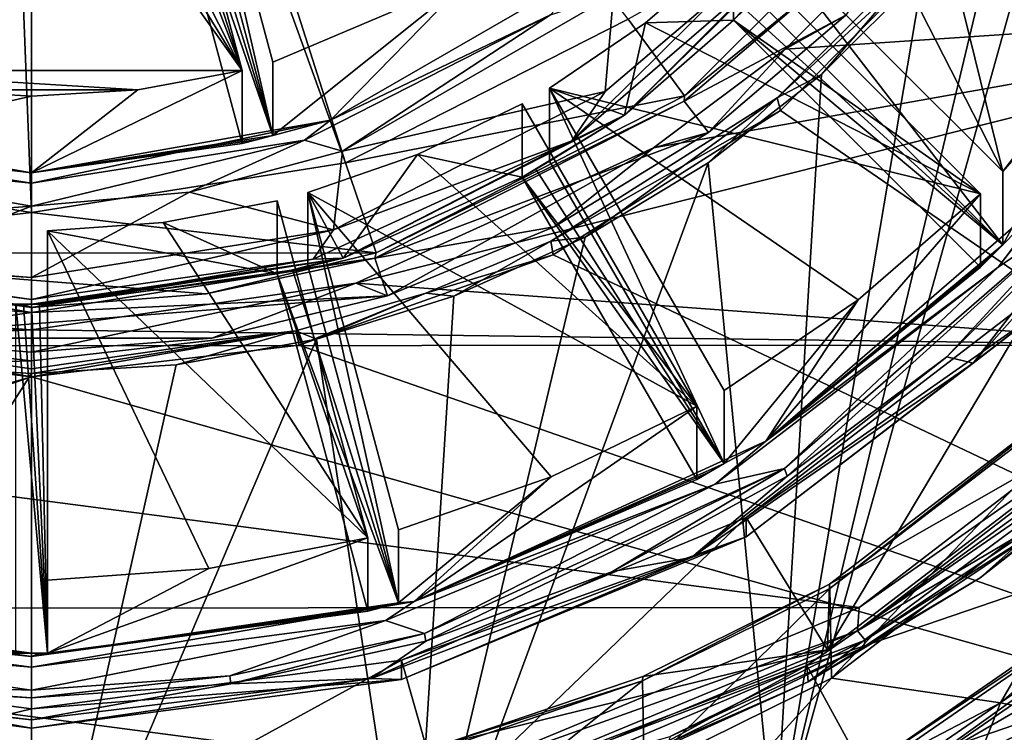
# Model space of a CAD drawing. Header units: metres. Extents: x -90 to 90, y -173 to 74.
# Tile 10 of 256: x -0.08 to 6.12, y -161.75 to -157.26. Entities that reach past the tile are written whole.
import ezdxf

# ---------------------------------------------------------------- set-up
doc = ezdxf.new("R2010")
doc.units = ezdxf.units.M
doc.layers.add('solid_509418', color=7, linetype='CONTINUOUS')
doc.layers.add('solid_509418_01', color=7, linetype='CONTINUOUS')

msp = doc.modelspace()

# ---------------------------------------------------------------- linework, layer by layer
at = {"layer": 'solid_509418'}
for points in [[(13.523117, -16.790075, -39.150002), (9.89099, -18.58441, -39.150002), (-15.525159, -163.074173, -39.150002)], [(9.89099, -18.58441, -39.150002), (6.028381, -19.804836, -39.150002), (-15.525159, -163.074173, -39.150002)], [(6.028381, -19.804836, -39.150002), (2.025468, -20.421919, -39.150002), (-15.525159, -163.074173, -39.150002)], [(2.025468, -20.421919, -39.150002), (-2.025468, -20.421919, -39.150002), (-15.525159, -163.074173, -39.150002)], [(-1.8172, -21.213736, -41.599697), (0.000091, -21.295607, -41.552128), (-12.179281, -162.857254, -41.903378)], [(0.000091, -21.295607, -41.552128), (0, -168.099869, -41.585648), (-12.179281, -162.857254, -41.903378)], [(1.326677, -157.581497, -55.664074), (-1.326677, -157.581497, -55.664074), (-0.601739, -154.8797, -55.805668)], [(-0.302779, -154.930496, -55.803005), (1.326677, -157.581497, -55.664074), (-0.601739, -154.8797, -55.805668)], [(0.668289, -157.702972, -55.657707), (-0.668289, -157.702972, -55.657707), (-1.326677, -157.581497, -55.664074)], [(1.326677, -157.581497, -55.664074), (0.668289, -157.702972, -55.657707), (-1.326677, -157.581497, -55.664074)], [(0.668289, -157.702972, -55.657707), (0, -157.743668, -55.655575), (-0.668289, -157.702972, -55.657707)], [(-1.881111, -157.893936, -64.860329), (0, -158.225159, -64.842964), (-1.717695, -158.019379, -64.995369)], [(-1.326677, -158.042053, -64.452011), (0, -158.225159, -64.842964), (-1.881111, -157.893936, -64.860329)], [(-1.717695, -158.019379, -64.995369), (0, -158.291061, -64.981125), (-1.948978, -158.092255, -65.050209)], [(1.717695, -158.019379, -64.995369), (0.994201, -158.348099, -65.036797), (0, -158.435364, -65.032227)], [(0, -158.291061, -64.981125), (1.717695, -158.019379, -64.995369), (0, -158.435364, -65.032227)], [(-1.948978, -158.092255, -65.050209), (0, -158.435364, -65.032227), (-1.908832, -158.581375, -65.024574)], [(0, -158.291061, -64.981125), (0, -158.435364, -65.032227), (-1.948978, -158.092255, -65.050209)], [(0, -158.435364, -65.032227), (-0.967097, -158.808319, -65.01268), (-1.908832, -158.581375, -65.024574)], [(0, -158.435364, -65.032227), (0, -158.884735, -65.008675), (-0.967097, -158.808319, -65.01268)], [(-2.161178, -158.732635, -52.399353), (0, -159.105545, -52.980633), (0, -159.074142, -52.381454)], [(-1.962258, -158.763641, -64.814743), (0, -159.074005, -64.798477), (-1.73989, -158.810379, -64.411743)], [(0, -159.022903, -64.942772), (0, -159.074005, -64.798477), (-1.962258, -158.763641, -64.814743)], [(-1.772498, -158.768402, -64.956108), (0, -159.022903, -64.942772), (-1.962258, -158.763641, -64.814743)], [(1.962258, -158.763641, -64.814743), (0.050002, -159.052872, -64.39904), (0, -159.05307, -64.399025)], [(0, -159.074005, -64.798477), (-1.643501, -158.83699, -64.410355), (-1.73989, -158.810379, -64.411743)], [(0, -159.074005, -64.798477), (-1.546705, -158.862076, -64.409035), (-1.643501, -158.83699, -64.410355)], [(0, -159.074005, -64.798477), (-0.1, -159.052277, -64.399071), (-1.546705, -158.862076, -64.409035)], [(-1.13415, -159.266068, -52.972221), (0, -159.105545, -52.980633), (-1.099726, -159.018738, -52.985184)], [(0.1, -161.249466, -64.28392), (-0.1, -161.249466, -64.28392), (-0.1, -159.052277, -64.399071)], [(-0.050002, -159.052872, -64.39904), (0.1, -161.249466, -64.28392), (-0.1, -159.052277, -64.399071)], [(0, -159.074005, -64.798477), (-0.050002, -159.052872, -64.39904), (-0.1, -159.052277, -64.399071)], [(0, -159.074005, -64.798477), (0, -159.05307, -64.399025), (-0.050002, -159.052872, -64.39904)], [(-1.03686, -159.13945, -50.27515), (0, -159.213898, -50.271248), (-1.13415, -159.266068, -52.972221)], [(-1.684491, -159.310364, -49.172764), (0.000001, -159.510971, -49.206421), (-1.661099, -159.220566, -49.180798)], [(-1.661099, -159.220566, -49.180798), (0, -159.40889, -49.215057), (-0.910473, -159.433731, -50.760414)], [(0.000003, -159.459885, -49.209923), (0, -159.40889, -49.215057), (-1.661099, -159.220566, -49.180798)], [(0, -159.213898, -50.271248), (0, -159.355209, -52.967548), (-1.13415, -159.266068, -52.972221)], [(-12.179281, -162.961426, -48.70623), (0.000001, -159.510971, -49.206421), (-1.684491, -159.310364, -49.172764)], [(-5.200514, -160.967865, -50.179329), (5.210583, -160.962036, -50.179634), (-7.353456, -159.317947, -50.265797)], [(-0.910473, -159.433731, -50.760414), (0, -159.489716, -50.757481), (-2.392384, -163.232971, -50.561306)], [(0, -159.40889, -49.215057), (0, -159.489716, -50.757481), (-0.910473, -159.433731, -50.760414)], [(0, -159.489716, -50.757481), (0, -163.484238, -50.548138), (-2.392384, -163.232971, -50.561306)], [(-2.408813, -160.925125, -64.701469), (0, -161.270981, -64.683342), (-2.228064, -161.043961, -64.836853)], [(0, -161.250046, -64.28389), (0, -161.270981, -64.683342), (-2.408813, -160.925125, -64.701469)], [(-0.050001, -161.249908, -64.283897), (0, -161.250046, -64.28389), (-2.408813, -160.925125, -64.701469)], [(-0.1, -161.249466, -64.28392), (-0.050001, -161.249908, -64.283897), (-2.408813, -160.925125, -64.701469)], [(-2.693808, -162.005081, -50.124969), (2.700052, -162.003403, -50.125057), (-5.200514, -160.967865, -50.179329)], [(-2.228064, -161.043961, -64.836853), (0, -161.336884, -64.821503), (-2.467713, -161.126465, -64.89119)], [(-2.467713, -161.126465, -64.89119), (0, -161.481186, -64.872597), (-1.256274, -161.441101, -64.874702)], [(0, -161.336884, -64.821503), (0, -161.481186, -64.872597), (-2.467713, -161.126465, -64.89119)], [(0.050001, -161.249908, -64.283897), (-0.050001, -161.249908, -64.283897), (-0.1, -161.249466, -64.28392)], [(0.050001, -161.249908, -64.283897), (0, -161.250046, -64.28389), (-0.050001, -161.249908, -64.283897)], [(-2.329371, -161.414124, -64.675842), (0, -161.720367, -64.65979), (-2.329371, -161.293747, -62.37899)], [(-2.139822, -161.409805, -64.81768), (0, -161.669266, -64.804085), (-2.329371, -161.414124, -64.675842)], [(0, -161.481186, -64.872597), (0, -161.531113, -64.86998), (-1.256274, -161.441101, -64.874702)]]:
    msp.add_3dface(points, dxfattribs=at)
at = {"layer": 'solid_509418_01'}
for points in [[(-15.525159, -163.074173, -39.150002), (15.525159, -163.074173, -39.150002), (16.821955, -14.476129, -39.150002)], [(13.523117, -16.790075, -39.150002), (-15.525159, -163.074173, -39.150002), (16.821955, -14.476129, -39.150002)], [(12.179281, -162.857254, -41.903378), (5.205371, -20.734804, -41.688309), (6.888488, -20.332199, -41.732292)], [(12.179281, -162.857254, -41.903378), (3.49068, -21.031988, -41.643478), (5.205371, -20.734804, -41.688309)], [(12.179281, -162.857254, -41.903378), (1.756983, -21.218319, -41.598122), (3.49068, -21.031988, -41.643478)], [(12.179281, -162.857254, -41.903378), (0.000091, -21.295607, -41.552128), (1.756983, -21.218319, -41.598122)], [(7.212977, -167.910995, -41.774483), (0, -168.099869, -41.585648), (0.000091, -21.295607, -41.552128)], [(7.818712, -167.850739, -41.790329), (7.212977, -167.910995, -41.774483), (0.000091, -21.295607, -41.552128)], [(8.381098, -167.741013, -41.805031), (7.818712, -167.850739, -41.790329), (0.000091, -21.295607, -41.552128)], [(9.368503, -167.372314, -41.830803), (8.381098, -167.741013, -41.805031), (0.000091, -21.295607, -41.552128)], [(10.243855, -166.814285, -41.8536), (9.368503, -167.372314, -41.830803), (0.000091, -21.295607, -41.552128)], [(11.019073, -166.047302, -41.873722), (10.243855, -166.814285, -41.8536), (0.000091, -21.295607, -41.552128)], [(11.358843, -165.586319, -41.882515), (11.019073, -166.047302, -41.873722), (0.000091, -21.295607, -41.552128)], [(11.639354, -165.09729, -41.889748), (11.358843, -165.586319, -41.882515), (0.000091, -21.295607, -41.552128)], [(11.865829, -164.575912, -41.895561), (11.639354, -165.09729, -41.889748), (0.000091, -21.295607, -41.552128)], [(12.031402, -164.028702, -41.899773), (11.865829, -164.575912, -41.895561), (0.000091, -21.295607, -41.552128)], [(12.135519, -163.456146, -41.902367), (12.031402, -164.028702, -41.899773), (0.000091, -21.295607, -41.552128)], [(12.179281, -162.857254, -41.903378), (12.135519, -163.456146, -41.902367), (0.000091, -21.295607, -41.552128)], [(-0.229013, -152.669449, -50.45639), (-1.984764, -158.159805, -52.429375), (0, -158.47496, -52.412857)], [(-0.229013, -152.669449, -50.45639), (0, -158.47496, -52.412857), (0, -152.705673, -50.454491)], [(0.229013, -152.669449, -50.45639), (0, -152.705673, -50.454491), (1.976222, -158.162613, -52.429226)], [(0.229013, -152.669449, -50.45639), (1.976222, -158.162613, -52.429226), (3.756334, -157.258499, -52.476608)], [(0, -152.705673, -50.454491), (0, -158.47496, -52.412857), (1.976222, -158.162613, -52.429226)], [(0.794925, -154.828003, -55.808376), (2.749953, -157.007736, -55.694141), (1.519862, -157.5298, -55.666782)], [(0.794925, -154.828003, -55.808376), (1.519862, -157.5298, -55.666782), (1.519862, -157.990356, -64.45472)], [(0.794925, -154.828003, -55.808376), (1.519862, -157.990356, -64.45472), (0.794925, -155.288559, -64.596321)], [(-0.302779, -154.930496, -55.803005), (0, -154.94751, -55.802116), (1.326677, -157.581497, -55.664074)], [(0, -154.94751, -55.802116), (0.302779, -154.930496, -55.803005), (1.326677, -157.581497, -55.664074)], [(0.302779, -154.930496, -55.803005), (0.601739, -154.8797, -55.805668), (1.326677, -157.581497, -55.664074)], [(0.601739, -155.340256, -64.593605), (1.326677, -157.581497, -55.664074), (0.601739, -154.8797, -55.805668)], [(6.811141, -155.193405, -49.254097), (5.91185, -156.6306, -49.202358), (12.179281, -162.961426, -48.70623)], [(0.794925, -155.288559, -64.596321), (1.519862, -157.990356, -64.45472), (0.698811, -155.316193, -64.594872)], [(0.698811, -155.316193, -64.594872), (1.519862, -157.990356, -64.45472), (0.601739, -155.340256, -64.593605)], [(0.601739, -155.340256, -64.593605), (1.326677, -158.042053, -64.452011), (1.326677, -157.581497, -55.664074)], [(0.601739, -155.340256, -64.593605), (1.519862, -157.990356, -64.45472), (1.326677, -158.042053, -64.452011)], [(6.640392, -155.480377, -50.967602), (6.761053, -161.28949, -50.663158), (4.67909, -162.490494, -50.600216)], [(6.172379, -156.254654, -50.927025), (6.640392, -155.480377, -50.967602), (4.67909, -162.490494, -50.600216)], [(5.448579, -155.50795, -55.772743), (6.11606, -158.217667, -55.630733), (5.037789, -156.111542, -55.741112)], [(5.448579, -155.50795, -55.772743), (7.354011, -156.606552, -55.715168), (6.11606, -158.217667, -55.630733)], [(5.037789, -156.111542, -55.741112), (6.11606, -158.217667, -55.630733), (4.560282, -156.664017, -55.712158)], [(3.756334, -157.258499, -52.476608), (4.11173, -157.741104, -52.451317), (5.660659, -156.195969, -52.532295)], [(5.660659, -156.195969, -52.532295), (4.11173, -157.741104, -52.451317), (4.949995, -157.057846, -53.087948)], [(5.613384, -156.966202, -50.889732), (6.172379, -156.254654, -50.927025), (4.67909, -162.490494, -50.600216)], [(4.41886, -157.265808, -64.492699), (3.732436, -157.862915, -64.861954), (5.137258, -156.460022, -64.935471)], [(4.754739, -156.854462, -65.056419), (5.137258, -156.460022, -64.935471), (3.732436, -157.862915, -64.861954)], [(4.490128, -157.19574, -64.496368), (4.41886, -157.265808, -64.492699), (5.137258, -156.460022, -64.935471)], [(4.693828, -157.754257, -49.177204), (5.858925, -156.586823, -49.207523), (4.97342, -157.60614, -50.856194)], [(5.91185, -156.6306, -49.202358), (5.858925, -156.586823, -49.207523), (4.693828, -157.754257, -49.177204)], [(5.858925, -156.586823, -49.207523), (5.613384, -156.966202, -50.889732), (4.97342, -157.60614, -50.856194)], [(6.11606, -158.217667, -55.630733), (7.354011, -156.606552, -55.715168), (6.783165, -157.44899, -55.671017)], [(4.560282, -156.664017, -55.712158), (6.11606, -158.217667, -55.630733), (6.11606, -158.678223, -64.418671)], [(4.560282, -156.664017, -55.712158), (6.11606, -158.678223, -64.418671), (4.560282, -157.124573, -64.500099)], [(5.91185, -156.6306, -49.202358), (4.693828, -157.754257, -49.177204), (4.71619, -157.833191, -49.170685)], [(5.91185, -156.6306, -49.202358), (4.71619, -157.833191, -49.170685), (12.179281, -162.961426, -48.70623)], [(5.482164, -156.711426, -50.402397), (5.126524, -157.234634, -53.078682), (4.745253, -157.447281, -50.363834)], [(5.482164, -156.711426, -50.402397), (4.745253, -157.447281, -50.363834), (9.008708, -157.16301, -50.378731)], [(4.754739, -156.854462, -65.056419), (3.732436, -157.862915, -64.861954), (3.401399, -158.025528, -64.995041)], [(4.349522, -157.084885, -65.102997), (4.754739, -156.854462, -65.056419), (3.401399, -158.025528, -64.995041)], [(4.41886, -156.805252, -55.704754), (5.974639, -158.358887, -55.623333), (3.865632, -157.282104, -55.679764)], [(4.41886, -157.265808, -64.492699), (4.41886, -156.805252, -55.704754), (3.865632, -157.282104, -55.679764)], [(4.41886, -157.265808, -64.492699), (5.974639, -158.358887, -55.623333), (4.41886, -156.805252, -55.704754)], [(1.881111, -157.893936, -64.860329), (3.535332, -156.94017, -64.910309), (3.267251, -157.230927, -65.03669)], [(2.749953, -157.007736, -55.694141), (3.535332, -156.94017, -64.910309), (1.881111, -157.893936, -64.860329)], [(4.97342, -157.60614, -50.856194), (5.613384, -156.966202, -50.889732), (4.67909, -162.490494, -50.600216)], [(1.519862, -157.990356, -64.45472), (2.749953, -157.007736, -55.694141), (1.881111, -157.893936, -64.860329)], [(1.519862, -157.990356, -64.45472), (1.519862, -157.5298, -55.666782), (2.749953, -157.007736, -55.694141)], [(6.087184, -158.818954, -64.953461), (7.455248, -157.038498, -65.046768), (6.619749, -158.45723, -65.031075)], [(6.461659, -158.324097, -64.837784), (7.455248, -157.038498, -65.046768), (6.087184, -158.818954, -64.953461)], [(1.956935, -158.089371, -65.050354), (3.664312, -157.103088, -65.102043), (3.612177, -157.713913, -65.07003)], [(3.267251, -157.230927, -65.03669), (3.664312, -157.103088, -65.102043), (1.956935, -158.089371, -65.050354)], [(3.612177, -157.713913, -65.07003), (4.349522, -157.084885, -65.102997), (3.401399, -158.025528, -64.995041)], [(3.664312, -157.103088, -65.102043), (4.349522, -157.084885, -65.102997), (3.612177, -157.713913, -65.07003)], [(5.126524, -157.234634, -53.078682), (4.949995, -157.057846, -53.087948), (4.108988, -157.77449, -53.050392)], [(4.11173, -157.741104, -52.451317), (4.108988, -157.77449, -53.050392), (4.949995, -157.057846, -53.087948)], [(2.041103, -158.92099, -50.286598), (7.360244, -159.311203, -50.266151), (9.008708, -157.16301, -50.378731)], [(3.915104, -158.067673, -50.331322), (2.041103, -158.92099, -50.286598), (9.008708, -157.16301, -50.378731)], [(4.745253, -157.447281, -50.363834), (3.915104, -158.067673, -50.331322), (9.008708, -157.16301, -50.378731)], [(4.560282, -157.124573, -64.500099), (6.11606, -158.678223, -64.418671), (4.490128, -157.19574, -64.496368)], [(4.490128, -157.19574, -64.496368), (6.11606, -158.678223, -64.418671), (4.41886, -157.265808, -64.492699)], [(1.717695, -158.019379, -64.995369), (3.267251, -157.230927, -65.03669), (1.956935, -158.089371, -65.050354)], [(1.881111, -157.893936, -64.860329), (3.267251, -157.230927, -65.03669), (1.717695, -158.019379, -64.995369)], [(3.756334, -157.258499, -52.476608), (1.976222, -158.162613, -52.429226), (4.11173, -157.741104, -52.451317)], [(3.865632, -157.282104, -55.679764), (5.974639, -158.358887, -55.623333), (3.261209, -157.692322, -55.658264)], [(3.865632, -157.282104, -55.679764), (3.261209, -157.692322, -55.658264), (3.732436, -157.862915, -64.861954)], [(4.41886, -157.265808, -64.492699), (3.865632, -157.282104, -55.679764), (3.732436, -157.862915, -64.861954)], [(4.261443, -157.972473, -53.040016), (5.126524, -157.234634, -53.078682), (4.108988, -157.77449, -53.050392)], [(4.745253, -157.447281, -50.363834), (5.126524, -157.234634, -53.078682), (4.261443, -157.972473, -53.040016)], [(4.41886, -157.265808, -64.492699), (6.11606, -158.678223, -64.418671), (5.974639, -158.819443, -64.41127)], [(4.41886, -157.265808, -64.492699), (5.974639, -158.819443, -64.41127), (5.974639, -158.358887, -55.623333)], [(4.745253, -157.447281, -50.363834), (4.261443, -157.972473, -53.040016), (3.915104, -158.067673, -50.331322)], [(6.11606, -158.678223, -64.418671), (6.783165, -157.44899, -55.671017), (6.461659, -158.324097, -64.837784)], [(6.11606, -158.678223, -64.418671), (6.11606, -158.217667, -55.630733), (6.783165, -157.44899, -55.671017)], [(1.326677, -157.581497, -55.664074), (0, -158.225159, -64.842964), (0.668289, -157.702972, -55.657707)], [(1.326677, -158.042053, -64.452011), (0, -158.225159, -64.842964), (1.326677, -157.581497, -55.664074)], [(4.260147, -158.163437, -50.826988), (4.97342, -157.60614, -50.856194), (4.67909, -162.490494, -50.600216)], [(4.693828, -157.754257, -49.177204), (4.97342, -157.60614, -50.856194), (4.260147, -158.163437, -50.826988)], [(-1.326677, -158.042053, -64.452011), (-0.668289, -157.702972, -55.657707), (0, -157.743668, -55.655575)], [(0.668289, -157.702972, -55.657707), (0, -158.225159, -64.842964), (0, -157.743668, -55.655575)], [(1.900558, -158.584091, -65.024429), (3.612177, -157.713913, -65.07003), (3.401399, -158.025528, -64.995041)], [(1.956935, -158.089371, -65.050354), (3.612177, -157.713913, -65.07003), (1.900558, -158.584091, -65.024429)], [(3.261209, -157.692322, -55.658264), (5.974639, -158.358887, -55.623333), (5.204905, -159.025085, -55.588417)], [(3.261209, -157.692322, -55.658264), (5.204905, -159.025085, -55.588417), (4.36131, -159.595139, -55.558544)], [(3.261209, -157.692322, -55.658264), (4.36131, -159.595139, -55.558544), (4.36131, -160.055695, -64.346481)], [(3.261209, -157.692322, -55.658264), (4.36131, -160.055695, -64.346481), (3.261209, -158.152878, -64.446205)], [(3.261209, -157.692322, -55.658264), (3.261209, -158.152878, -64.446205), (3.732436, -157.862915, -64.861954)], [(-1.326677, -158.042053, -64.452011), (0, -157.743668, -55.655575), (0, -158.225159, -64.842964)], [(1.976222, -158.162613, -52.429226), (2.170246, -158.729691, -52.399509), (4.11173, -157.741104, -52.451317)], [(4.261443, -157.972473, -53.040016), (4.108988, -157.77449, -53.050392), (2.161178, -158.764038, -52.998531)], [(2.170246, -158.729691, -52.399509), (2.161178, -158.764038, -52.998531), (4.108988, -157.77449, -53.050392)], [(4.11173, -157.741104, -52.451317), (2.170246, -158.729691, -52.399509), (4.108988, -157.77449, -53.050392)], [(3.269111, -158.655411, -49.167747), (4.693828, -157.754257, -49.177204), (3.485424, -158.631821, -50.802441)], [(4.71619, -157.833191, -49.170685), (4.693828, -157.754257, -49.177204), (3.269111, -158.655411, -49.167747)], [(4.693828, -157.754257, -49.177204), (4.260147, -158.163437, -50.826988), (3.485424, -158.631821, -50.802441)], [(3.088004, -157.792191, -55.65303), (4.188105, -159.695007, -55.55331), (2.430038, -158.109802, -55.636387)], [(3.088004, -158.252747, -64.440971), (3.088004, -157.792191, -55.65303), (2.430038, -158.109802, -55.636387)], [(3.088004, -158.252747, -64.440971), (4.188105, -159.695007, -55.55331), (3.088004, -157.792191, -55.65303)], [(4.71619, -157.833191, -49.170685), (3.269111, -158.655411, -49.167747), (3.283226, -158.741638, -49.160648)], [(4.71619, -157.833191, -49.170685), (3.283226, -158.741638, -49.160648), (12.179281, -162.961426, -48.70623)], [(5.929259, -159.423676, -64.921768), (6.651671, -158.496658, -65.029015), (7.358645, -157.812454, -65.00621)], [(6.363961, -159.087936, -64.797752), (5.929259, -159.423676, -64.921768), (7.358645, -157.812454, -65.00621)], [(1.881111, -157.893936, -64.860329), (1.717695, -158.019379, -64.995369), (0, -158.291061, -64.981125)], [(0, -158.225159, -64.842964), (1.881111, -157.893936, -64.860329), (0, -158.291061, -64.981125)], [(1.519862, -157.990356, -64.45472), (1.881111, -157.893936, -64.860329), (0, -158.225159, -64.842964)], [(3.088004, -158.252747, -64.440971), (1.962258, -158.763641, -64.814743), (3.732436, -157.862915, -64.861954)], [(3.401399, -158.025528, -64.995041), (3.732436, -157.862915, -64.861954), (1.962258, -158.763641, -64.814743)], [(3.175, -158.203491, -64.44355), (3.088004, -158.252747, -64.440971), (3.732436, -157.862915, -64.861954)], [(3.261209, -158.152878, -64.446205), (3.175, -158.203491, -64.44355), (3.732436, -157.862915, -64.861954)], [(-1.717695, -158.019379, -64.995369), (0, -158.225159, -64.842964), (0, -158.291061, -64.981125)], [(1.423505, -158.017075, -64.453323), (1.519862, -157.990356, -64.45472), (0, -158.225159, -64.842964)], [(1.326677, -158.042053, -64.452011), (1.423505, -158.017075, -64.453323), (0, -158.225159, -64.842964)], [(1.717695, -158.019379, -64.995369), (1.956935, -158.089371, -65.050354), (0.994201, -158.348099, -65.036797)], [(1.326677, -158.042053, -64.452011), (1.519862, -157.990356, -64.45472), (1.423505, -158.017075, -64.453323)], [(3.401399, -158.025528, -64.995041), (1.962258, -158.763641, -64.814743), (1.772498, -158.768402, -64.956108)], [(1.900558, -158.584091, -65.024429), (3.401399, -158.025528, -64.995041), (1.772498, -158.768402, -64.956108)], [(3.291431, -158.566086, -53.008904), (4.261443, -157.972473, -53.040016), (2.161178, -158.764038, -52.998531)], [(3.915104, -158.067673, -50.331322), (4.261443, -157.972473, -53.040016), (3.291431, -158.566086, -53.008904)], [(0.994201, -158.348099, -65.036797), (1.956935, -158.089371, -65.050354), (1.900558, -158.584091, -65.024429)], [(3.915104, -158.067673, -50.331322), (2.240373, -159.000854, -52.986118), (2.041103, -158.92099, -50.286598)], [(3.915104, -158.067673, -50.331322), (3.291431, -158.566086, -53.008904), (2.240373, -159.000854, -52.986118)], [(2.430038, -158.109802, -55.636387), (4.188105, -159.695007, -55.55331), (1.73989, -158.349823, -55.623806)], [(2.430038, -158.109802, -55.636387), (1.73989, -158.349823, -55.623806), (1.962258, -158.763641, -64.814743)], [(3.088004, -158.252747, -64.440971), (2.430038, -158.109802, -55.636387), (1.962258, -158.763641, -64.814743)], [(3.261209, -158.152878, -64.446205), (4.36131, -160.055695, -64.346481), (3.175, -158.203491, -64.44355)], [(-1.984764, -158.159805, -52.429375), (-2.161178, -158.732635, -52.399353), (0, -158.47496, -52.412857)], [(1.976222, -158.162613, -52.429226), (0, -158.47496, -52.412857), (2.170246, -158.729691, -52.399509)], [(4.260147, -158.163437, -50.826988), (4.67909, -162.490494, -50.600216), (2.392384, -163.232971, -50.561306)], [(3.485424, -158.631821, -50.802441), (4.260147, -158.163437, -50.826988), (2.392384, -163.232971, -50.561306)], [(3.175, -158.203491, -64.44355), (4.36131, -160.055695, -64.346481), (3.088004, -158.252747, -64.440971)], [(3.088004, -158.252747, -64.440971), (4.36131, -160.055695, -64.346481), (4.188105, -160.155563, -64.341248)], [(3.088004, -158.252747, -64.440971), (4.188105, -160.155563, -64.341248), (4.188105, -159.695007, -55.55331)], [(4.622479, -159.915558, -64.754379), (6.461659, -158.324097, -64.837784), (6.087184, -158.818954, -64.953461)], [(6.11606, -158.678223, -64.418671), (6.461659, -158.324097, -64.837784), (4.622479, -159.915558, -64.754379)], [(0.994201, -158.348099, -65.036797), (1.900558, -158.584091, -65.024429), (0, -158.884735, -65.008675)], [(0, -158.435364, -65.032227), (0.994201, -158.348099, -65.036797), (0, -158.884735, -65.008675)], [(1.546705, -158.40152, -55.621098), (2.116159, -160.523849, -55.509872), (0.828841, -158.538254, -55.613934)], [(1.546705, -158.862076, -64.409035), (1.546705, -158.40152, -55.621098), (0.828841, -158.538254, -55.613934)], [(1.546705, -158.862076, -64.409035), (2.116159, -160.523849, -55.509872), (1.546705, -158.40152, -55.621098)], [(1.73989, -158.349823, -55.623806), (4.188105, -159.695007, -55.55331), (3.27194, -160.139557, -55.53001)], [(1.73989, -158.349823, -55.623806), (3.27194, -160.139557, -55.53001), (2.309344, -160.472153, -55.512581)], [(1.73989, -158.349823, -55.623806), (2.309344, -160.472153, -55.512581), (2.309344, -160.932709, -64.300522)], [(1.73989, -158.349823, -55.623806), (2.309344, -160.932709, -64.300522), (1.73989, -158.810379, -64.411743)], [(1.73989, -158.349823, -55.623806), (1.73989, -158.810379, -64.411743), (1.962258, -158.763641, -64.814743)], [(5.974639, -158.358887, -55.623333), (5.974639, -158.819443, -64.41127), (4.622479, -159.915558, -64.754379)], [(5.204905, -159.025085, -55.588417), (5.974639, -158.358887, -55.623333), (4.622479, -159.915558, -64.754379)], [(4.740543, -160.087662, -64.945633), (6.619749, -158.45723, -65.031075), (4.757898, -160.13591, -64.9431)], [(6.087184, -158.818954, -64.953461), (6.619749, -158.45723, -65.031075), (4.740543, -160.087662, -64.945633)], [(6.619749, -158.45723, -65.031075), (5.763131, -159.384247, -64.982498), (4.757898, -160.13591, -64.9431)], [(6.619749, -158.45723, -65.031075), (6.651671, -158.496658, -65.029015), (5.763131, -159.384247, -64.982498)], [(0, -158.47496, -52.412857), (-2.161178, -158.732635, -52.399353), (2.170246, -158.729691, -52.399509)], [(5.929259, -159.423676, -64.921768), (5.763131, -159.384247, -64.982498), (6.651671, -158.496658, -65.029015)], [(1.900558, -158.584091, -65.024429), (0, -159.022903, -64.942772), (0, -158.884735, -65.008675)], [(1.900558, -158.584091, -65.024429), (1.772498, -158.768402, -64.956108), (0, -159.022903, -64.942772)], [(0.828841, -158.538254, -55.613934), (2.116159, -160.523849, -55.509872), (0.1, -158.591721, -55.61113)], [(1.546705, -158.862076, -64.409035), (0.828841, -158.538254, -55.613934), (0.1, -158.591721, -55.61113)], [(0.1, -158.591721, -55.61113), (0.1, -161.249466, -64.28392), (0.1, -159.052277, -64.399071)], [(0.1, -158.591721, -55.61113), (0.1, -160.78891, -55.495979), (0.1, -161.249466, -64.28392)], [(1.546705, -158.862076, -64.409035), (0.1, -158.591721, -55.61113), (0.1, -159.052277, -64.399071)], [(0.1, -158.591721, -55.61113), (2.116159, -160.523849, -55.509872), (1.115998, -160.716446, -55.499779)], [(0.1, -158.591721, -55.61113), (1.115998, -160.716446, -55.499779), (0.1, -160.78891, -55.495979)], [(2.240373, -159.000854, -52.986118), (3.291431, -158.566086, -53.008904), (2.161178, -158.764038, -52.998531)], [(2.659325, -159.002457, -50.783016), (3.485424, -158.631821, -50.802441), (2.392384, -163.232971, -50.561306)], [(3.269111, -158.655411, -49.167747), (3.485424, -158.631821, -50.802441), (2.659325, -159.002457, -50.783016)], [(2.481332, -158.983658, -49.171455), (3.269111, -158.655411, -49.167747), (2.659325, -159.002457, -50.783016)], [(3.283226, -158.741638, -49.160648), (3.269111, -158.655411, -49.167747), (2.481332, -158.983658, -49.171455)], [(6.045763, -158.749252, -64.414948), (6.11606, -158.678223, -64.418671), (4.622479, -159.915558, -64.754379)], [(5.974639, -158.819443, -64.41127), (6.11606, -158.678223, -64.418671), (6.045763, -158.749252, -64.414948)], [(-2.161178, -158.732635, -52.399353), (1.099726, -158.987335, -52.386005), (2.170246, -158.729691, -52.399509)], [(-2.161178, -158.732635, -52.399353), (-1.099726, -159.018738, -52.985184), (0, -159.105545, -52.980633)], [(-2.161178, -158.732635, -52.399353), (0, -159.074142, -52.381454), (1.099726, -158.987335, -52.386005)], [(-1.772498, -158.768402, -64.956108), (0, -158.884735, -65.008675), (0, -159.022903, -64.942772)], [(-1.772498, -158.768402, -64.956108), (-0.967097, -158.808319, -65.01268), (0, -158.884735, -65.008675)], [(1.962258, -158.763641, -64.814743), (0, -159.05307, -64.399025), (0, -159.074005, -64.798477)], [(1.772498, -158.768402, -64.956108), (1.962258, -158.763641, -64.814743), (0, -159.074005, -64.798477)], [(2.240373, -159.000854, -52.986118), (2.161178, -158.764038, -52.998531), (0, -159.105545, -52.980633)], [(0, -159.074142, -52.381454), (0, -159.105545, -52.980633), (2.161178, -158.764038, -52.998531)], [(1.099726, -158.987335, -52.386005), (0, -159.074142, -52.381454), (2.161178, -158.764038, -52.998531)], [(1.772498, -158.768402, -64.956108), (0, -159.074005, -64.798477), (0, -159.022903, -64.942772)], [(1.962258, -158.763641, -64.814743), (0.1, -159.052277, -64.399071), (0.050002, -159.052872, -64.39904)], [(1.546705, -158.862076, -64.409035), (0.1, -159.052277, -64.399071), (1.962258, -158.763641, -64.814743)], [(2.170246, -158.729691, -52.399509), (1.099726, -158.987335, -52.386005), (2.161178, -158.764038, -52.998531)], [(1.643501, -158.83699, -64.410355), (1.546705, -158.862076, -64.409035), (1.962258, -158.763641, -64.814743)], [(1.73989, -158.810379, -64.411743), (1.643501, -158.83699, -64.410355), (1.962258, -158.763641, -64.814743)], [(3.283226, -158.741638, -49.160648), (2.481332, -158.983658, -49.171455), (1.684717, -159.310318, -49.172764)], [(3.283226, -158.741638, -49.160648), (1.684717, -159.310318, -49.172764), (12.179281, -162.961426, -48.70623)], [(5.974639, -158.819443, -64.41127), (6.045763, -158.749252, -64.414948), (4.622479, -159.915558, -64.754379)], [(1.643501, -158.83699, -64.410355), (2.309344, -160.932709, -64.300522), (1.546705, -158.862076, -64.409035)], [(1.73989, -158.810379, -64.411743), (2.309344, -160.932709, -64.300522), (1.643501, -158.83699, -64.410355)], [(4.304289, -160.185135, -64.881866), (6.087184, -158.818954, -64.953461), (4.740543, -160.087662, -64.945633)], [(4.622479, -159.915558, -64.754379), (6.087184, -158.818954, -64.953461), (4.304289, -160.185135, -64.881866)], [(1.546705, -158.862076, -64.409035), (2.309344, -160.932709, -64.300522), (2.116159, -160.984406, -64.297813)], [(1.546705, -158.862076, -64.409035), (2.116159, -160.984406, -64.297813), (2.116159, -160.523849, -55.509872)], [(2.041103, -158.92099, -50.286598), (1.13415, -159.266068, -52.972221), (0, -159.355209, -52.967548)], [(2.041103, -158.92099, -50.286598), (0, -159.355209, -52.967548), (0, -159.213898, -50.271248)], [(2.041103, -158.92099, -50.286598), (0, -159.213898, -50.271248), (7.360244, -159.311203, -50.266151)], [(2.041103, -158.92099, -50.286598), (2.240373, -159.000854, -52.986118), (1.13415, -159.266068, -52.972221)], [(-1.13415, -159.266068, -52.972221), (2.240373, -159.000854, -52.986118), (0, -159.105545, -52.980633)], [(-1.13415, -159.266068, -52.972221), (1.13415, -159.266068, -52.972221), (2.240373, -159.000854, -52.986118)], [(1.662919, -159.220154, -49.180771), (2.481332, -158.983658, -49.171455), (1.794868, -159.272079, -50.768887)], [(1.684717, -159.310318, -49.172764), (2.481332, -158.983658, -49.171455), (1.662919, -159.220154, -49.180771)], [(2.481332, -158.983658, -49.171455), (2.659325, -159.002457, -50.783016), (1.794868, -159.272079, -50.768887)], [(1.794868, -159.272079, -50.768887), (2.659325, -159.002457, -50.783016), (2.392384, -163.232971, -50.561306)], [(4.36131, -160.055695, -64.346481), (5.204905, -159.025085, -55.588417), (4.622479, -159.915558, -64.754379)], [(4.36131, -160.055695, -64.346481), (4.36131, -159.595139, -55.558544), (5.204905, -159.025085, -55.588417)], [(6.363961, -158.967575, -62.5009), (4.5, -160.395874, -62.426048), (6.363961, -159.087936, -64.797752)], [(5.0125, -161.228699, -61.355995), (4.5, -160.395874, -62.426048), (6.363961, -158.967575, -62.5009)], [(7.088746, -159.637711, -61.439373), (5.0125, -161.228699, -61.355995), (6.363961, -158.967575, -62.5009)], [(-0.050002, -159.052872, -64.39904), (0, -159.05307, -64.399025), (0.1, -161.249466, -64.28392)], [(0, -159.05307, -64.399025), (0.050002, -159.052872, -64.39904), (0.1, -161.249466, -64.28392)], [(0.050002, -159.052872, -64.39904), (0.1, -159.052277, -64.399071), (0.1, -161.249466, -64.28392)], [(6.363961, -159.087936, -64.797752), (4.5, -160.516251, -64.722893), (5.929259, -159.423676, -64.921768)], [(4.5, -160.395874, -62.426048), (4.5, -160.516251, -64.722893), (6.363961, -159.087936, -64.797752)], [(-1.03686, -159.13945, -50.27515), (-7.353456, -159.317947, -50.265797), (0, -159.213898, -50.271248)], [(0, -159.213898, -50.271248), (-7.353456, -159.317947, -50.265797), (7.360244, -159.311203, -50.266151)], [(0.000003, -159.459885, -49.209923), (-1.661099, -159.220566, -49.180798), (0.000001, -159.510971, -49.206421)], [(-1.13415, -159.266068, -52.972221), (0, -159.355209, -52.967548), (1.13415, -159.266068, -52.972221)], [(1.662919, -159.220154, -49.180771), (0.910473, -159.433731, -50.760414), (0, -159.489716, -50.757481)], [(1.662919, -159.220154, -49.180771), (0, -159.489716, -50.757481), (0, -159.40889, -49.215057)], [(0.000003, -159.459885, -49.209923), (1.662919, -159.220154, -49.180771), (0, -159.40889, -49.215057)], [(1.794868, -159.272079, -50.768887), (2.392384, -163.232971, -50.561306), (0, -163.484238, -50.548138)], [(0.910473, -159.433731, -50.760414), (1.794868, -159.272079, -50.768887), (0, -163.484238, -50.548138)], [(1.684717, -159.310318, -49.172764), (1.662919, -159.220154, -49.180771), (0.000001, -159.510971, -49.206421)], [(0.000003, -159.459885, -49.209923), (0.000001, -159.510971, -49.206421), (1.662919, -159.220154, -49.180771)], [(1.662919, -159.220154, -49.180771), (1.794868, -159.272079, -50.768887), (0.910473, -159.433731, -50.760414)], [(7.095258, -159.224167, -53.675377), (5.025275, -160.843155, -53.59053), (5.023173, -160.815613, -53.591972)], [(7.095258, -159.224167, -53.675377), (5.023173, -160.815613, -53.591972), (7.088746, -159.637711, -61.439373)], [(7.095258, -159.224167, -53.675377), (7.106354, -159.248383, -53.674107), (5.025275, -160.843155, -53.59053)], [(5.025275, -160.843155, -53.59053), (7.106354, -159.248383, -53.674107), (5.035759, -161.407639, -64.475906)], [(7.106354, -159.248383, -53.674107), (7.112966, -159.812256, -64.559517), (5.035759, -161.407639, -64.475906)], [(-7.353456, -159.317947, -50.265797), (5.210583, -160.962036, -50.179634), (7.360244, -159.311203, -50.266151)], [(1.684717, -159.310318, -49.172764), (0.000001, -159.510971, -49.206421), (12.179281, -162.961426, -48.70623)], [(7.360244, -159.311203, -50.266151), (5.210583, -160.962036, -50.179634), (7.353839, -159.458893, -52.962116)], [(4.155286, -160.646484, -64.857681), (4.757898, -160.13591, -64.9431), (5.763131, -159.384247, -64.982498)], [(4.155286, -160.646484, -64.857681), (5.763131, -159.384247, -64.982498), (5.929259, -159.423676, -64.921768)], [(0.910473, -159.433731, -50.760414), (0, -163.484238, -50.548138), (0, -159.489716, -50.757481)], [(4.5, -160.516251, -64.722893), (4.155286, -160.646484, -64.857681), (5.929259, -159.423676, -64.921768)], [(7.353839, -159.458893, -52.962116), (5.200284, -161.109207, -52.875626), (7.413228, -159.505524, -52.959671)], [(5.210583, -160.962036, -50.179634), (5.200284, -161.109207, -52.875626), (7.353839, -159.458893, -52.962116)], [(-12.179281, -162.961426, -48.70623), (-12.127365, -163.642578, -48.671894), (0.000001, -159.510971, -49.206421)], [(-12.127365, -163.642578, -48.671894), (0, -164.064987, -48.967758), (0.000001, -159.510971, -49.206421)], [(0.000001, -159.510971, -49.206421), (0, -164.064987, -48.967758), (12.179281, -162.961426, -48.70623)], [(5.200284, -161.109207, -52.875626), (6.385062, -160.407608, -52.912395), (7.413228, -159.505524, -52.959671)], [(5.023173, -160.815613, -53.591972), (5.0125, -161.228699, -61.355995), (7.088746, -159.637711, -61.439373)], [(4.188105, -159.695007, -55.55331), (4.188105, -160.155563, -64.341248), (2.408813, -160.925125, -64.701469)], [(3.27194, -160.139557, -55.53001), (4.188105, -159.695007, -55.55331), (2.408813, -160.925125, -64.701469)], [(5.035759, -161.407639, -64.475906), (7.112966, -159.812256, -64.559517), (6.100964, -161.561066, -64.467865)], [(7.112966, -159.812256, -64.559517), (8.040193, -159.848114, -64.557632), (6.100964, -161.561066, -64.467865)], [(6.96194, -159.89119, -51.537537), (4.880513, -161.325943, -51.462345), (7.468242, -160.443878, -51.508572)], [(4.890466, -161.430618, -53.559742), (4.880513, -161.325943, -51.462345), (6.96194, -159.89119, -51.537537)], [(4.890466, -161.430618, -53.559742), (6.96194, -159.89119, -51.537537), (5.972914, -160.775482, -53.594074)], [(5.972914, -160.775482, -53.594074), (6.96194, -159.89119, -51.537537), (6.969882, -159.99408, -53.635029)], [(6.100964, -161.561066, -64.467865), (8.040193, -159.848114, -64.557632), (7.691951, -161.88237, -63.728348)], [(2.408813, -160.925125, -64.701469), (4.622479, -159.915558, -64.754379), (4.304289, -160.185135, -64.881866)], [(4.36131, -160.055695, -64.346481), (4.622479, -159.915558, -64.754379), (2.408813, -160.925125, -64.701469)], [(6.376881, -160.450562, -53.611103), (5.972914, -160.775482, -53.594074), (6.969882, -159.99408, -53.635029)], [(4.275, -160.10614, -64.343842), (4.36131, -160.055695, -64.346481), (2.408813, -160.925125, -64.701469)], [(4.188105, -160.155563, -64.341248), (4.36131, -160.055695, -64.346481), (4.275, -160.10614, -64.343842)], [(2.309344, -160.932709, -64.300522), (3.27194, -160.139557, -55.53001), (2.408813, -160.925125, -64.701469)], [(2.309344, -160.932709, -64.300522), (2.309344, -160.472153, -55.512581), (3.27194, -160.139557, -55.53001)], [(4.188105, -160.155563, -64.341248), (4.275, -160.10614, -64.343842), (2.408813, -160.925125, -64.701469)], [(2.473787, -161.124664, -64.891281), (4.740543, -160.087662, -64.945633), (2.481858, -161.174347, -64.88868)], [(4.304289, -160.185135, -64.881866), (4.740543, -160.087662, -64.945633), (2.473787, -161.124664, -64.891281)], [(4.740543, -160.087662, -64.945633), (3.658697, -160.735519, -64.911682), (2.481858, -161.174347, -64.88868)], [(4.740543, -160.087662, -64.945633), (4.757898, -160.13591, -64.9431), (3.658697, -160.735519, -64.911682)], [(4.155286, -160.646484, -64.857681), (3.658697, -160.735519, -64.911682), (4.757898, -160.13591, -64.9431)], [(2.228064, -161.043961, -64.836853), (4.304289, -160.185135, -64.881866), (2.473787, -161.124664, -64.891281)], [(2.408813, -160.925125, -64.701469), (4.304289, -160.185135, -64.881866), (2.228064, -161.043961, -64.836853)], [(4.5, -160.395874, -62.426048), (2.329371, -161.293747, -62.37899), (4.5, -160.516251, -64.722893)], [(2.594661, -162.228821, -61.303581), (2.329371, -161.293747, -62.37899), (4.5, -160.395874, -62.426048)], [(5.0125, -161.228699, -61.355995), (2.594661, -162.228821, -61.303581), (4.5, -160.395874, -62.426048)], [(4.880513, -161.325943, -51.462345), (5.239594, -161.983597, -51.427879), (7.468242, -160.443878, -51.508572)], [(5.200284, -161.109207, -52.875626), (5.247966, -161.168274, -52.872532), (6.385062, -160.407608, -52.912395)], [(6.376881, -160.450562, -53.611103), (5.237786, -161.210693, -53.571266), (5.972914, -160.775482, -53.594074)], [(5.247966, -161.168274, -52.872532), (5.237786, -161.210693, -53.571266), (6.376881, -160.450562, -53.611103)], [(7.46013, -160.49295, -52.307098), (7.468242, -160.443878, -51.508572), (5.239594, -161.983597, -51.427879)], [(6.385062, -160.407608, -52.912395), (5.247966, -161.168274, -52.872532), (6.376881, -160.450562, -53.611103)], [(5.228136, -162.031464, -52.226467), (7.46013, -160.49295, -52.307098), (5.239594, -161.983597, -51.427879)], [(7.957472, -161.092804, -53.026691), (7.46013, -160.49295, -52.307098), (5.228136, -162.031464, -52.226467)], [(2.116159, -160.523849, -55.509872), (2.116159, -160.984406, -64.297813), (0.1, -161.249466, -64.28392)], [(1.115998, -160.716446, -55.499779), (2.116159, -160.523849, -55.509872), (0.1, -161.249466, -64.28392)], [(4.5, -160.516251, -64.722893), (2.329371, -161.414124, -64.675842), (4.155286, -160.646484, -64.857681)], [(2.329371, -161.293747, -62.37899), (2.329371, -161.414124, -64.675842), (4.5, -160.516251, -64.722893)], [(5.228136, -162.162308, -54.723042), (7.46013, -160.623779, -54.803673), (5.576678, -162.78624, -53.939316)], [(5.229379, -162.224472, -55.921432), (7.46013, -160.623779, -54.803673), (5.228136, -162.162308, -54.723042)], [(5.229379, -162.224472, -55.921432), (7.460247, -160.686462, -56.002033), (7.46013, -160.623779, -54.803673)], [(7.46013, -160.623779, -54.803673), (7.957472, -161.145142, -54.025322), (5.576678, -162.78624, -53.939316)], [(2.139822, -161.409805, -64.81768), (3.658697, -160.735519, -64.911682), (4.155286, -160.646484, -64.857681)], [(2.329371, -161.414124, -64.675842), (2.139822, -161.409805, -64.81768), (4.155286, -160.646484, -64.857681)], [(5.588054, -162.882309, -55.886955), (7.460247, -160.686462, -56.002033), (5.229379, -162.224472, -55.921432)], [(5.588054, -162.882309, -55.886955), (7.964697, -161.240723, -55.972988), (7.460247, -160.686462, -56.002033)], [(0.1, -160.78891, -55.495979), (1.115998, -160.716446, -55.499779), (0.1, -161.249466, -64.28392)], [(2.139822, -161.409805, -64.81768), (2.481858, -161.174347, -64.88868), (3.658697, -160.735519, -64.911682)], [(5.023173, -160.815613, -53.591972), (5.025275, -160.843155, -53.59053), (3.84637, -161.423813, -53.560101)], [(5.023173, -160.815613, -53.591972), (3.84637, -161.423813, -53.560101), (3.848301, -161.395905, -53.561562)], [(5.023173, -160.815613, -53.591972), (3.848301, -161.395905, -53.561562), (5.0125, -161.228699, -61.355995)], [(5.237786, -161.210693, -53.571266), (4.890466, -161.430618, -53.559742), (5.972914, -160.775482, -53.594074)], [(3.84637, -161.423813, -53.560101), (5.025275, -160.843155, -53.59053), (3.857941, -161.989395, -64.445419)], [(5.025275, -160.843155, -53.59053), (5.035759, -161.407639, -64.475906), (3.857941, -161.989395, -64.445419)], [(2.408813, -160.925125, -64.701469), (2.228064, -161.043961, -64.836853), (0, -161.336884, -64.821503)], [(0, -161.270981, -64.683342), (2.408813, -160.925125, -64.701469), (0, -161.336884, -64.821503)], [(2.309344, -160.932709, -64.300522), (2.408813, -160.925125, -64.701469), (0, -161.270981, -64.683342)], [(2.212903, -160.959122, -64.299133), (2.309344, -160.932709, -64.300522), (0, -161.270981, -64.683342)], [(2.116159, -160.984406, -64.297813), (2.309344, -160.932709, -64.300522), (2.212903, -160.959122, -64.299133)], [(-5.200514, -160.967865, -50.179329), (2.700052, -162.003403, -50.125057), (5.210583, -160.962036, -50.179634)], [(2.116159, -160.984406, -64.297813), (2.212903, -160.959122, -64.299133), (0, -161.270981, -64.683342)], [(2.116159, -160.984406, -64.297813), (0, -161.270981, -64.683342), (0.1, -161.249466, -64.28392)], [(5.210583, -160.962036, -50.179634), (2.700052, -162.003403, -50.125057), (5.200284, -161.109207, -52.875626)], [(-2.228064, -161.043961, -64.836853), (0, -161.270981, -64.683342), (0, -161.336884, -64.821503)], [(2.228064, -161.043961, -64.836853), (1.249097, -161.391693, -64.877289), (0, -161.481186, -64.872597)], [(0, -161.336884, -64.821503), (2.228064, -161.043961, -64.836853), (0, -161.481186, -64.872597)], [(2.228064, -161.043961, -64.836853), (2.473787, -161.124664, -64.891281), (1.249097, -161.391693, -64.877289)], [(1.249097, -161.391693, -64.877289), (2.473787, -161.124664, -64.891281), (1.253595, -161.441483, -64.87468)], [(2.473787, -161.124664, -64.891281), (2.481858, -161.174347, -64.88868), (1.253595, -161.441483, -64.87468)], [(5.200284, -161.109207, -52.875626), (2.692162, -162.146851, -52.821247), (5.247966, -161.168274, -52.872532)], [(2.700052, -162.003403, -50.125057), (2.692162, -162.146851, -52.821247), (5.200284, -161.109207, -52.875626)], [(5.576678, -162.733902, -52.940685), (7.957472, -161.092804, -53.026691), (5.228136, -162.031464, -52.226467)], [(7.957472, -161.145142, -54.025322), (7.957472, -161.092804, -53.026691), (5.576678, -162.733902, -52.940685)], [(2.139822, -161.409805, -64.81768), (1.253595, -161.441483, -64.87468), (2.481858, -161.174347, -64.88868)], [(2.692162, -162.146851, -52.821247), (4.020557, -161.774429, -52.840763), (5.247966, -161.168274, -52.872532)], [(5.247966, -161.168274, -52.872532), (4.020557, -161.774429, -52.840763), (5.237786, -161.210693, -53.571266)], [(5.576678, -162.78624, -53.939316), (7.957472, -161.145142, -54.025322), (5.576678, -162.733902, -52.940685)], [(0.050001, -161.249908, -64.283897), (-0.1, -161.249466, -64.28392), (0.1, -161.249466, -64.28392)], [(0.050001, -161.249908, -64.283897), (0.1, -161.249466, -64.28392), (0, -161.270981, -64.683342)], [(0.050001, -161.249908, -64.283897), (0, -161.270981, -64.683342), (0, -161.250046, -64.28389)], [(2.602742, -161.819687, -53.539352), (2.594661, -162.228821, -61.303581), (5.0125, -161.228699, -61.355995)], [(3.848301, -161.395905, -53.561562), (2.602742, -161.819687, -53.539352), (5.0125, -161.228699, -61.355995)], [(5.237786, -161.210693, -53.571266), (4.009028, -161.815918, -53.539551), (4.890466, -161.430618, -53.559742)], [(4.020557, -161.774429, -52.840763), (4.009028, -161.815918, -53.539551), (5.237786, -161.210693, -53.571266)], [(7.691951, -161.88237, -63.728348), (7.964697, -161.240723, -55.972988), (5.588054, -162.882309, -55.886955)], [(-2.594661, -162.228821, -61.303581), (-2.329371, -161.293747, -62.37899), (0, -161.599991, -62.362942)], [(-2.329371, -161.293747, -62.37899), (0, -161.720367, -64.65979), (0, -161.599991, -62.362942)], [(2.329371, -161.293747, -62.37899), (0, -161.599991, -62.362942), (2.329371, -161.414124, -64.675842)], [(0, -162.569946, -61.285702), (0, -161.599991, -62.362942), (2.329371, -161.293747, -62.37899)], [(2.594661, -162.228821, -61.303581), (0, -162.569946, -61.285702), (2.329371, -161.293747, -62.37899)], [(6.759359, -161.500412, -54.657593), (4.67909, -162.490494, -50.600216), (6.761053, -161.28949, -50.663158)], [(4.880513, -161.325943, -51.462345), (2.514665, -162.222229, -51.415375), (5.239594, -161.983597, -51.427879)], [(2.52043, -162.330704, -53.512569), (2.514665, -162.222229, -51.415375), (4.880513, -161.325943, -51.462345)], [(2.52043, -162.330704, -53.512569), (4.880513, -161.325943, -51.462345), (3.734313, -161.951645, -53.532436)], [(3.734313, -161.951645, -53.532436), (4.880513, -161.325943, -51.462345), (4.890466, -161.430618, -53.559742)], [(-2.329371, -161.414124, -64.675842), (0, -161.669266, -64.804085), (0, -161.720367, -64.65979)], [(-2.139822, -161.409805, -64.81768), (-1.256274, -161.441101, -64.874702), (0, -161.531113, -64.86998)], [(-2.139822, -161.409805, -64.81768), (0, -161.531113, -64.86998), (0, -161.669266, -64.804085)], [(1.249097, -161.391693, -64.877289), (1.253595, -161.441483, -64.87468), (0, -161.531113, -64.86998)], [(0, -161.481186, -64.872597), (1.249097, -161.391693, -64.877289), (0, -161.531113, -64.86998)], [(0, -161.669266, -64.804085), (1.253595, -161.441483, -64.87468), (2.139822, -161.409805, -64.81768)], [(0, -161.720367, -64.65979), (0, -161.669266, -64.804085), (2.139822, -161.409805, -64.81768)], [(2.329371, -161.414124, -64.675842), (0, -161.720367, -64.65979), (2.139822, -161.409805, -64.81768)], [(0, -161.599991, -62.362942), (0, -161.720367, -64.65979), (2.329371, -161.414124, -64.675842)], [(0, -161.669266, -64.804085), (0, -161.531113, -64.86998), (1.253595, -161.441483, -64.87468)], [(2.60156, -161.845886, -53.537979), (3.84637, -161.423813, -53.560101), (2.609252, -162.414261, -64.423149)], [(2.602742, -161.819687, -53.539352), (3.84637, -161.423813, -53.560101), (2.60156, -161.845886, -53.537979)], [(3.848301, -161.395905, -53.561562), (3.84637, -161.423813, -53.560101), (2.602742, -161.819687, -53.539352)], [(3.84637, -161.423813, -53.560101), (3.857941, -161.989395, -64.445419), (2.609252, -162.414261, -64.423149)], [(4.009028, -161.815918, -53.539551), (3.734313, -161.951645, -53.532436), (4.890466, -161.430618, -53.559742)], [(5.035759, -161.407639, -64.475906), (6.100964, -161.561066, -64.467865), (3.809471, -162.760727, -64.404991)], [(3.857941, -161.989395, -64.445419), (5.035759, -161.407639, -64.475906), (3.809471, -162.760727, -64.404991)], [(6.759359, -161.500412, -54.657593), (4.880497, -163.183182, -55.070091), (4.677143, -162.700867, -54.594681)], [(6.759359, -161.500412, -54.657593), (4.677143, -162.700867, -54.594681), (4.67909, -162.490494, -50.600216)], [(6.759359, -161.500412, -54.657593), (7.053245, -161.930542, -55.135738), (4.880497, -163.183182, -55.070091)], [(3.809471, -162.760727, -64.404991), (6.100964, -161.561066, -64.467865), (5.368879, -163.401733, -63.64872)], [(6.100964, -161.561066, -64.467865), (7.691951, -161.88237, -63.728348), (5.368879, -163.401733, -63.64872)], [(0, -162.569946, -61.285702), (-2.594661, -162.228821, -61.303581), (0, -161.599991, -62.362942)]]:
    msp.add_3dface(points, dxfattribs=at)

doc.saveas('drawing.dxf')
